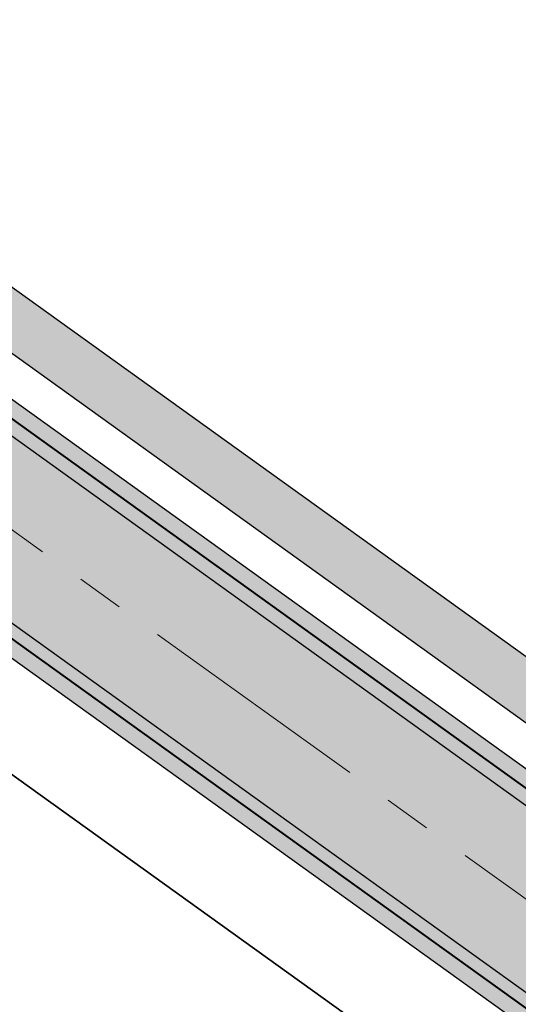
# Model space of a CAD drawing. Header units: metres. Extents: x 207669 to 209690, y 476021 to 477293.
# Tile 6 of 49: x 208031 to 208047, y 476859 to 476891. Entities that reach past the tile are written whole.
import ezdxf

# ---------------------------------------------------------------- set-up
doc = ezdxf.new("R2010")
doc.units = ezdxf.units.M
doc.linetypes.add('AM-AS', pattern=[16, 10, -2, 2, -2])
for name, color, linetype, lineweight, true_color in [('N-WE-AM-AS_WEG-G', 7, 'AM-AS', 18, 0xd60000), ('N-WE-VH-FUNDERING_GRANULAAT-G', 7, 'CONTINUOUS', 40, 0x99004c), ('N-WE-VH-FUNDERING_ZANDBED-BREED-G', 7, 'CONTINUOUS', 30, 0xa57c00), ('N-WE-VH-FUNDERING_ZANDBED_BREED-A', 7, 'CONTINUOUS', 40, 0xa57c00), ('N-WE-VH-FUNDERING_ZANDBED_SMAL-A', 7, 'CONTINUOUS', 40, 0xa4de1b), ('N-WE-VH-FUNDERING_ZANDBED_SMAL-G', 7, 'CONTINUOUS', 30, 0x931077)]:
    doc.layers.add(name, color=color, linetype=linetype, lineweight=lineweight, true_color=true_color)
for name, color, linetype, lineweight in [('N-WE-IE-TERREINAFSCHEIDING_KUNSTMATIG_HEKWERK_HOOG-G', 210, 'IE-TERREINAFSCHEIDING-KUNSTMATIG', 35), ('T-WE-VH-KANTVERHARDING_BOUWWEG-G', 60, 'CONTINUOUS', 25), ('T-WE-VH-VERHARDING_ASFALT_BOUWWEG-100MM-A', 252, 'CONTINUOUS', 18), ('T-WE-VH-VERHARDING_ASFALT_BOUWWEG-70MM-A', 252, 'CONTINUOUS', 18)]:
    doc.layers.add(name, color=color, linetype=linetype, lineweight=lineweight)
doc.linetypes.add('IE-TERREINAFSCHEIDING-KUNSTMATIG', pattern='A,4,[82,NLCS.shx,S=0.75,R=90,X=0,Y=0],4,-2', length=10)

msp = doc.modelspace()

# ---------------------------------------------------------------- hatches: boundary and pattern name
at = {"layer": 'N-WE-VH-FUNDERING_ZANDBED_BREED-A', "transparency": 33554559}
h = msp.add_hatch(color=256, dxfattribs=at)
h.dxf.hatch_style = 1
edge = h.paths.add_edge_path(flags=16)
edge.add_arc((208018.7845404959, 476941.9416020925), 23.79784241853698, 2.319868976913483, 68.45130498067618, ccw=False)
edge.add_arc((207992.9401543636, 476940.8946074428), 49.6634275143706, -44.537330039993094, 2.319868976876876, ccw=False)
edge.add_arc((207975.0359779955, 476959.1559325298), 75.23482617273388, 302.0107321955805, 315.1130849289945, ccw=False)
edge.add_line((208014.9163120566, 476895.3606503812), (208013.122737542, 476893.0276360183))
edge.add_arc((208012.7492379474, 476898.1139409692), 5.100000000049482, 234.31241061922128, 274.1998286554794, ccw=False)
edge.add_line((208009.774074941, 476893.9716704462), (207985.8857599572, 476911.1293212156))
edge.add_arc((207988.8317546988, 476915.2309812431), 5.049999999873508, 214.057908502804, 234.31241061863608, ccw=False)
edge.add_line((207984.6479712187, 476912.4028271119), (207974.9491909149, 476926.7505588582))
edge.add_arc((207979.174397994, 476929.6067145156), 5.10000000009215, 174.1134030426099, 214.0579085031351, ccw=False)
edge.add_line((207974.1012911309, 476930.1297697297), (207976.5079837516, 476932.3365274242))
edge.add_line((207976.5079837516, 476932.3365274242), (207987.8577930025, 476944.791240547))
edge.add_arc((208049.9804324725, 476888.2579610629), 83.99544049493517, 116.50385453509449, 137.6969592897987, ccw=False)
edge.add_arc((208020.7404048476, 476946.8945045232), 18.47274637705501, 68.45130498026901, 116.50385453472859, ccw=False)
edge = h.paths.add_edge_path(flags=16)
edge.add_arc((207950.9388624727, 477049.6280640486), 37.53249998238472, 305.8214969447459, 358.8807534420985, ccw=False)
edge.add_arc((208022.9212658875, 476938.7720458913), 94.70726443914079, 121.8779908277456, 149.2630944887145)
edge.add_arc((207938.4936721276, 476988.9750646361), 3.518809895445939, 313.33145217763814, 329.26309448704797, ccw=False)
edge.add_arc((207939.535906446, 476987.870288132), 1.999999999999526, 214.0579085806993, 313.33145217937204, ccw=False)
edge.add_line((207937.878962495, 476986.7502270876), (207937.0909030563, 476984.8804810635))
edge.add_arc((207938.4964469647, 476989.7829749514), 5.099999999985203, 214.0579084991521, 254.0024146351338, ccw=False)
edge.add_line((207934.2712398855, 476986.9268192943), (207909.4248063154, 477023.6829837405))
edge.add_arc((207913.6500133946, 477026.5391393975), 5.09999999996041, 174.1134017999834, 214.0579084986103, ccw=False)
edge.add_line((207908.5769065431, 477027.0621947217), (207910.7629846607, 477028.895780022))
edge.add_arc((207951.2488938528, 477005.1332987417), 46.94426865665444, 128.6299866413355, 149.5899578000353, ccw=False)
edge.add_arc((207862.439417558, 477114.1293349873), 93.65498082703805, 309.4451683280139, 332.8796175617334)
edge.add_arc((207965.0096183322, 477061.8722859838), 21.46109186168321, 30.11757463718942, 153.5374305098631, ccw=False)
edge.add_arc((207952.0866587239, 477053.779186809), 36.7039722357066, -7.647124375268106, 30.923212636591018, ccw=False)
edge = h.paths.add_edge_path(flags=16)
edge.add_arc((207924.3592697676, 477029.9185181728), 85.2596023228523, 121.1031986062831, 145.2237219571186)
edge.add_arc((207852.6855038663, 477079.6890865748), 1.999999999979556, 294.3579977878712, 325.2237219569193, ccw=False)
edge.add_line((207853.5103773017, 477077.8671140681), (207851.2906661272, 477076.0183202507))
edge.add_arc((207851.3290830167, 477081.1181755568), 5.099999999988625, 229.6238971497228, 269.5684026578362, ccw=False)
edge.add_line((207848.0252916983, 477077.2329518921), (207822.9577107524, 477098.549113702))
edge.add_arc((207831.4439198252, 477108.5288058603), 13.10000000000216, 205.0134647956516, 229.6238971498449, ccw=False)
edge.add_line((207819.572589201, 477102.9897166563), (207820.2180752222, 477104.672360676))
edge.add_arc((207833.0127928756, 477108.2725821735), 13.2915911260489, 140.0836640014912, 195.7157219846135, ccw=False)
edge.add_line((207822.8183786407, 477116.8013753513), (207868.0195344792, 477169.9574566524))
edge.add_arc((207886.4104747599, 477151.8822228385), 25.78644531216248, 84.96140506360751, 135.4960267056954, ccw=False)
edge.add_arc((207882.984591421, 477140.0828944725), 37.91560423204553, 49.257470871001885, 81.36805577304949, ccw=False)
edge.add_arc((207894.6428723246, 477152.9501516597), 20.56242125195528, 2.0518782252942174, 50.469494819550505, ccw=False)
edge.add_arc((207879.2698302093, 477153.7302654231), 35.92230591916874, 335.5284907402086, 359.92999724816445, ccw=False)
edge.add_arc((207826.0890470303, 477182.593217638), 96.37526378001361, 304.2401094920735, 333.00668583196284, ccw=False)
edge = h.paths.add_edge_path()
edge.add_arc((207965.005917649, 477061.8894530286), 28.7200000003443, 32.12410697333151, 153.0069464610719)
edge.add_arc((207862.4447317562, 477114.131325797), 86.3800005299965, 309.1708019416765, 333.0069464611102, ccw=False)
edge.add_arc((207951.2488955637, 477005.1333027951), 54.21426865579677, 129.1708019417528, 146.2481467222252)
edge.add_arc((207901.9319495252, 477038.0881400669), 5.100000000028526, 293.9446099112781, 326.2481467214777, ccw=False)
edge.add_line((207904.0018013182, 477033.4270550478), (207901.8935327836, 477032.9882847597))
edge.add_arc((207901.9319495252, 477038.0881400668), 5.099999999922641, 229.6238969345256, 269.5684043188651, ccw=False)
edge.add_line((207898.6281581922, 477034.2029164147), (207860.5092017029, 477066.6172866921))
edge.add_arc((207863.8129930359, 477070.5025103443), 5.099999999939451, 189.6793914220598, 229.6238969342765, ccw=False)
edge.add_line((207858.7855965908, 477069.6450227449), (207858.8798555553, 477071.7964016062))
edge.add_arc((207863.812993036, 477070.5025103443), 5.100000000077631, 146.1675124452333, 165.3031853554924, ccw=False)
edge.add_arc((207924.3521430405, 477029.9253527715), 77.97999999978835, 122.7259849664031, 146.1675124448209, ccw=False)
edge.add_arc((207826.17520426, 477182.6992009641), 103.6199999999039, 302.7259849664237, 331.4867935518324)
edge.add_arc((207879.2491134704, 477153.8665777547), 43.21999999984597, 331.4867935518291, 356.8038714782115)
edge.add_arc((207894.6750815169, 477153.0051778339), 27.76999999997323, 356.8038714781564, 407.9181540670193)
edge.add_arc((207883.0137495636, 477140.0911026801), 45.17000000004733, 47.91815406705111, 74.77564179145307)
edge.add_arc((207886.2699822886, 477152.0559239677), 32.76999999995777, 74.77564179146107, 139.62389708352)
edge.add_line((207861.3055157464, 477173.2844027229), (207816.0074426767, 477120.0143477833))
edge.add_arc((207830.1009010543, 477108.03000671), 18.50000000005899, 139.6238970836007, 229.6238971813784)
edge.add_line((207818.1165600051, 477093.936548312), (207901.3480945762, 477023.1607977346))
edge.add_arc((207895.4530943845, 477016.22833982), 9.099999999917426, 34.05790846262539, 49.62389718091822, ccw=False)
edge.add_line((207902.9921893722, 477021.3246175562), (207979.2186577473, 476908.5602402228))
edge.add_arc((207988.249002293, 476914.664572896), 10.8999999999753, 214.0579084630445, 234.3124106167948)
edge.add_line((207981.8903205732, 476905.8114849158), (208074.1329226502, 476839.5587436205))
edge.add_arc((208081.6583349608, 476850.0362514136), 12.89999999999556, 234.3124106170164, 299.0336792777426)
edge.add_line((208087.9190100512, 476838.757335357), (208106.6218757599, 476849.1388795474))
edge.add_line((208106.6218757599, 476849.1388795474), (208104.8438712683, 476852.3420426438))
edge.add_line((208104.8438712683, 476852.3420426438), (208121.1081889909, 476861.1922391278))
edge.add_line((208121.1081889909, 476861.1922391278), (208119.0545768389, 476864.9610650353))
edge.add_line((208119.0545768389, 476864.9610650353), (208083.0215202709, 476844.9599178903))
edge.add_arc((208080.5463696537, 476849.4190242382), 5.100000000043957, 234.31241061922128, 299.03367927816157, ccw=False)
edge.add_line((208077.5712066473, 476845.2767537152), (208023.5008730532, 476884.1124732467))
edge.add_arc((208026.4760360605, 476888.2547437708), 5.10000000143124, 194.3679054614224, 234.3124106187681, ccw=False)
edge.add_line((208021.5355522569, 476886.9891925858), (208021.4536448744, 476889.1410771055))
edge.add_arc((208026.4760360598, 476888.2547437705), 5.099999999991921, 125.81933538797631, 169.9916992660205, ccw=False)
edge.add_arc((207976.3685280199, 476957.6811223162), 80.51999999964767, 305.8193353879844, 314.6490656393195)
edge.add_arc((207992.9537240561, 476940.8915043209), 56.91999999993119, 314.6490656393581, 362.324848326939)
edge.add_arc((208018.7824468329, 476941.9401127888), 31.0699999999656, 2.324848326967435, 68.30494295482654)
edge.add_arc((208020.7416798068, 476946.864684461), 25.76999999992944, 68.3049429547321, 116.5152425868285)
edge.add_arc((208049.983229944, 476888.2542608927), 91.2700000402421, 116.5152425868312, 137.6969596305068)
edge.add_line((207982.4803595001, 476949.6836951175), (207973.6291480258, 476939.9573776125))
edge.add_arc((207969.8572115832, 476943.3899415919), 5.099999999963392, 278.37862011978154, 317.6969596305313, ccw=False)
edge.add_line((207970.600352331, 476938.3443750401), (207968.4516676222, 476938.4874477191))
edge.add_arc((207969.8572115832, 476943.3899415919), 5.099999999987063, 214.057908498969, 254.0024140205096, ccw=False)
edge.add_line((207965.632004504, 476940.5337859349), (207943.8047829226, 476972.8235285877))
edge.add_arc((207948.0299900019, 476975.6796842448), 5.099999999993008, 174.113402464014, 214.0579084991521, ccw=False)
edge.add_line((207942.9568831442, 476976.2027395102), (207943.6250031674, 476978.2499159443))
edge.add_arc((207948.0299900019, 476975.6796842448), 5.100000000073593, 134.6952792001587, 149.7371965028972, ccw=False)
edge.add_arc((207928.428011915, 476995.4912807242), 22.76999999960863, 314.6952792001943, 329.018669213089)
edge.add_arc((208022.9492039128, 476938.7391286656), 87.4800000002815, 122.98218495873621, 149.0186692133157, ccw=False)
edge.add_arc((207950.9279627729, 477049.7176438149), 44.82000000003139, 302.9821849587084, 355.6324594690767)
edge.add_line((207995.6178079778, 477046.3044143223), (207995.8201418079, 477048.9535967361))
edge.add_line((207995.8201418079, 477048.9535967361), (207995.9330327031, 477050.431691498))
edge.add_arc((207952.0907191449, 477053.7801899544), 43.97000000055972, 355.6324594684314, 392.1241069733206)
at = {"layer": 'N-WE-VH-FUNDERING_ZANDBED_SMAL-A', "transparency": 33554559}
h = msp.add_hatch(color=256, dxfattribs=at)
h.dxf.hatch_style = 1
h.paths.add_polyline_path([(208119.0781781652, 476871.9165880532), (208077.5381863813, 476848.8586638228), (208021.4536448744, 476889.1410771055), (208021.5355522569, 476886.9891925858), (208077.4213901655, 476846.849497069), (208117.6768968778, 476869.1944322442), (208117.5798321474, 476869.3692991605), (208119.7773656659, 476870.5891010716)])
at = {"layer": 'T-WE-VH-VERHARDING_ASFALT_BOUWWEG-100MM-A'}
h = msp.add_hatch(dxfattribs=at)
h.set_pattern_fill('AVH-ASFALT', color=256, scale=1.5, angle=270, pattern_type=2)
h.set_pattern_definition([(329.9999999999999, (207991.0131754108, 476552.5954628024), (0.7500000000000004, 1.299038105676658), []), (29.99999999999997, (207991.0131754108, 476552.5954628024), (-0.7499999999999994, 1.299038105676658), [])])
edge = h.paths.add_edge_path()
edge.add_line((208598.0668640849, 476553.2350907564), (208597.3597609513, 476558.6895641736))
edge.add_arc((208596.3347866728, 476566.6236317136), 7.999999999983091, 167.5645903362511, 277.36107089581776, ccw=False)
edge.add_line((208588.5224716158, 476568.3463427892), (208663.4988565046, 476908.3564285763))
edge.add_arc((208653.7334626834, 476910.5098174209), 9.999999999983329, 347.56459033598, 362.5645903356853)
edge.add_line((208663.7234468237, 476910.9572734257), (208662.2903712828, 476942.9523785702))
edge.add_arc((208670.2823585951, 476943.3103433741), 8.000000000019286, 147.9829078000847, 182.564590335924, ccw=False)
edge.add_line((208663.4992387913, 476947.5517211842), (208673.5813185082, 476963.6757161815))
edge.add_arc((208665.1024187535, 476968.977438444), 9.999999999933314, 327.9829078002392, 372.496370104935)
edge.add_line((208674.8655159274, 476971.1412160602), (208668.8437600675, 476998.3117474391))
edge.add_arc((208700.3297484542, 477005.2899302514), 32.25000000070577, 180.2433118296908, 192.4963701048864, ccw=False)
edge.add_line((208668.080039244, 477005.1529780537), (208667.7931844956, 477072.7019650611))
edge.add_arc((208657.7932746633, 477072.6594992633), 9.999999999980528, 0.2433118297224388, 74.71764475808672)
edge.add_line((208660.4290345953, 477082.3058856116), (208562.4492246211, 477109.0776992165))
edge.add_arc((208570.9495504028, 477140.1872951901), 32.2500000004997, 248.523477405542, 254.717644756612, ccw=False)
edge.add_line((208559.1421820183, 477110.1764879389), (208526.0787293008, 477123.1848806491))
edge.add_arc((208512.2577011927, 477088.0559512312), 37.75000000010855, 68.52347740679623, 83.79289849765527)
edge.add_line((208516.3393283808, 477125.5846445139), (208484.0606572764, 477129.0952783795))
edge.add_arc((208479.9790300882, 477091.5665850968), 37.75000000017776, 83.79289849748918, 100.4526706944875)
edge.add_line((208473.1303026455, 477128.6901279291), (208406.483101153, 477116.394735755))
edge.add_arc((208396.0941313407, 477172.6942189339), 57.24999999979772, 259.3435220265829, 280.4552038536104, ccw=False)
edge.add_line((208385.507451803, 477116.4315784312), (208345.6150227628, 477123.7496831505))
edge.add_arc((208327.0753225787, 477022.6861288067), 102.7499999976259, 79.60489942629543, 92.19224486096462)
edge.add_line((208323.1448724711, 477125.3609264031), (208303.6616430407, 477124.6150972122))
edge.add_arc((208303.0017864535, 477141.8524719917), 17.25000000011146, 263.0200956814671, 272.19224486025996, ccw=False)
edge.add_line((208300.9055455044, 477124.7303145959), (208268.7673296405, 477128.6649498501))
edge.add_arc((208267.5521174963, 477118.7390615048), 9.999999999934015, 83.02009568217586, 168.2771260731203)
edge.add_line((208257.7606997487, 477120.7708436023), (208246.8566065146, 477068.2226239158))
edge.add_arc((208259.3406641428, 477065.6321017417), 12.74999999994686, 168.2771260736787, 171.9901902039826)
edge.add_line((208246.715050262, 477067.4087204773), (208243.1391454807, 477041.9964065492))
edge.add_arc((208235.2171916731, 477043.1111477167), 8.000000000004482, 271.25365755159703, 351.9901902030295, ccw=False)
edge.add_line((208235.3922213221, 477035.113062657), (208066.2421497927, 477031.4113918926))
edge.add_line((208066.2421497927, 477031.4113918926), (208044.2191598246, 477036.8636800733))
edge.add_line((208044.2191598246, 477036.8636800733), (208042.2847942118, 477039.1593672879))
edge.add_line((208042.2847942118, 477039.1593672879), (208002.0779595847, 477042.5937447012))
edge.add_arc((208002.7588222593, 477050.5647186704), 8.000000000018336, 176.3700886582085, 265.117774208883, ccw=False)
edge.add_arc((207951.3573135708, 477053.8338357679), 43.50536122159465, 355.63556999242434, 356.3592230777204, ccw=False)
edge.add_line((207994.7365174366, 477050.5230764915), (207994.4212927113, 477046.3957993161))
edge.add_arc((207950.9279627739, 477049.7176438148), 43.61999999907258, 336.77510252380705, 355.63245947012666, ccw=False)
edge.add_arc((207998.3648879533, 477029.3617471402), 8.00000000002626, 85.11777420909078, 156.7751025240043, ccw=False)
edge.add_line((207999.0457506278, 477037.3327211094), (208046.0630700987, 477033.3166073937))
edge.add_line((208046.0630700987, 477033.3166073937), (208066.4740170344, 477028.2634168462))
edge.add_line((208066.4740170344, 477028.2634168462), (208068.8725253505, 477025.9676380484))
edge.add_line((208068.8725253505, 477025.9676380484), (208238.4872344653, 477029.6794769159))
edge.add_arc((208238.2684474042, 477039.6770832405), 10.00000000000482, 271.253657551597, 351.9901902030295)
edge.add_line((208248.1708896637, 477038.2836567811), (208252.1613935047, 477066.6423359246))
edge.add_arc((208259.3406641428, 477065.6321017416), 7.249999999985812, 168.2771260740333, 171.9901902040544, ccw=False)
edge.add_line((208252.2418862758, 477067.1051437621), (208262.4914142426, 477116.4989297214))
edge.add_arc((208270.3245484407, 477114.8735040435), 8.00000000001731, 83.02009568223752, 168.2771260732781, ccw=False)
edge.add_line((208271.2967181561, 477122.8142147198), (208300.237178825, 477119.2710760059))
edge.add_arc((208303.0017864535, 477141.8524719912), 22.74999999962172, 263.0200956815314, 272.19224486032)
edge.add_line((208303.8720320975, 477119.1191226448), (208323.355261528, 477119.8649518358))
edge.add_arc((208327.0753225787, 477022.6861288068), 97.24999999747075, 79.60489942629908, 92.19224486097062, ccw=False)
edge.add_line((208344.6226300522, 477118.3399551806), (208384.5030026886, 477111.0240621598))
edge.add_arc((208396.0941313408, 477172.6942189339), 62.74999999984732, 259.355239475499, 280.4552038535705)
edge.add_line((208407.4811681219, 477110.9860517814), (208474.128130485, 477123.2813998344))
edge.add_arc((208479.9790300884, 477091.5665850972), 32.24999999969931, 83.79289849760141, 100.45267069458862, ccw=False)
edge.add_line((208483.4659831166, 477123.6275217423), (208515.744654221, 477120.1168878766))
edge.add_arc((208512.257701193, 477088.0559512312), 32.25000000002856, 68.52347740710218, 83.79289849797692, ccw=False)
edge.add_line((208524.0650695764, 477118.0667584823), (208557.128522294, 477105.0583657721))
edge.add_arc((208570.949550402, 477140.1872951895), 37.74999999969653, 248.5234774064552, 254.7176447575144)
edge.add_line((208560.9995566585, 477103.772186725), (208656.4132110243, 477077.7015445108))
edge.add_arc((208654.3046030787, 477069.9844354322), 8.000000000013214, 0.24331182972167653, 74.71764475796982, ccw=False)
edge.add_line((208662.3045309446, 477070.0184080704), (208662.5800888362, 477005.1296218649))
edge.add_arc((208700.3297484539, 477005.2899302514), 37.7500000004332, 180.2433118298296, 192.4963701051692)
edge.add_line((208663.4740566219, 476997.1216697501), (208669.1858799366, 476971.3495730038))
edge.add_arc((208661.3754021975, 476969.6185509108), 8.000000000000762, -32.01709219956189, 12.496370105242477, ccw=False)
edge.add_line((208668.1585220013, 476965.3771731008), (208658.2582133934, 476949.5438796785))
edge.add_arc((208666.7371131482, 476944.242157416), 10.00000000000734, 147.9829078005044, 182.5645903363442)
edge.add_line((208656.7471290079, 476943.794701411), (208658.2083375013, 476911.1714948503))
edge.add_arc((208650.2163501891, 476910.8135300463), 7.999999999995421, -12.43540966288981, 2.564590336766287, ccw=False)
edge.add_line((208658.0286652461, 476909.0908189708), (208582.0786928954, 476564.6656155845))
edge.add_arc((208591.8440867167, 476562.51222674), 9.99999999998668, 167.5645903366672, 277.3976724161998)
edge.add_arc((210001.0809775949, 465708.5369687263), 10935.07777570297, 97.37159738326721, 97.39767241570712, ccw=False)
at = {"layer": 'T-WE-VH-VERHARDING_ASFALT_BOUWWEG-70MM-A'}
h = msp.add_hatch(dxfattribs=at)
h.set_pattern_fill('AVH-BASALTON', color=256, angle=270, pattern_type=2)
h.set_pattern_definition([(270, (207987.6846217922, 477030.1940064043), (0.8659999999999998, -1.5), [1, -2]), (29.99999999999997, (207987.6846217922, 477030.1940064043), (0.8660381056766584, 1.499977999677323), [1, -2]), (329.9999999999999, (207987.6846217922, 477029.1940064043), (1.732038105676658, -2.200032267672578e-05), [1, -2])])
h.paths.add_polyline_path([(207979.9642825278, 476909.0642676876, 0.08860774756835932), (207982.4153493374, 476906.5424738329), (208074.6579514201, 476840.2897325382, 0.2901540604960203), (208087.4822068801, 476839.5442298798), (208106.1850962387, 476849.9257594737), (208103.2731425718, 476855.171788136), (208083.4099652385, 476844.1461808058, -0.2901543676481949), (208076.9978315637, 476844.5189288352), (208022.6760454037, 476883.5352527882, -0.5128048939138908), (208022.6735853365, 476893.2800037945, 0.03899533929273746), (208032.1116530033, 476901.2509316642, 0.2110784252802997), (208048.6278607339, 476943.1517930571, 0.2961190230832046), (208029.8243881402, 476969.6942554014, 0.2135158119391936), (208009.772750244, 476968.8503044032, 0.09268673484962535), (207983.3678739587, 476948.8760330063), (207974.4330391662, 476939.0578244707, -0.4857844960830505), (207965.0246350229, 476939.7359519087), (207942.8520466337, 476972.5366072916, -0.3607678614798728), (207943.6020152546, 476980.1610973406, 0.06252926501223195), (207946.9207294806, 476984.387934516, -0.1140968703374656), (207974.6737415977, 477013.1274485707, 0.2338587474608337), (207994.4212927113, 477046.3957993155), (207994.7365174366, 477050.5230764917, 0.1605842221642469), (207988.3125578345, 477076.5233494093, 0.5824978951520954), (207940.4839035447, 477074.380298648, -0.1043814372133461), (207917.7632647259, 477046.2334878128, 0.0750150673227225), (207907.1276252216, 477034.5242228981, -0.4489299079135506), (207898.2472954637, 477033.2797499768), (207859.6681189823, 477066.0854670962, -0.381082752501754), (207858.5701924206, 477073.9958346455, -0.1026960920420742), (207881.5457002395, 477096.5367696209, 0.1261556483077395), (207916.17238607, 477133.8078554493, 0.1109181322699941), (207921.2037527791, 477151.5237929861, 0.2268011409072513), (207912.4820694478, 477172.7251190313, 0.117727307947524), (207894.5602457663, 477182.5179730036, 0.2907551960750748), (207862.2196860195, 477172.5070400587), (207817.1807338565, 477119.5417085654, 0.4142135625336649), (207819.2328479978, 477094.1687144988), (207902.9723610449, 477022.9610053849)])
h.paths.add_polyline_path([(207933.4971353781, 476986.3756419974), (207908.6460157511, 477023.1387386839, -0.3327596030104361), (207908.9913344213, 477030.3205219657, 0.02629151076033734), (207910.3951778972, 477032.2141499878, -0.07558467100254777), (207920.289801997, 477043.1324219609, 0.104381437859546), (207944.0481497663, 477072.5647687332, -0.5824978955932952), (207984.9249647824, 477074.3963295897, -0.1605842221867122), (207990.7481332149, 477050.8276931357), (207990.4329084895, 477046.7004159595, -0.2338587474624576), (207972.4962286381, 477016.4828080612, 0.1134968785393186), (207943.6046455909, 476986.6350936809, -0.5476258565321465)], flags=16)
h.paths.add_polyline_path([(207986.32625549, 476946.1838259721, -0.09268673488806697), (208011.5584937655, 476965.2710418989, -0.2135158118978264), (208028.3457217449, 476965.9775975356, -0.2961190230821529), (208044.6311531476, 476942.9895325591, -0.2110784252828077), (208029.3006028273, 476904.0966296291, -0.04205109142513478), (208019.5889756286, 476895.9956677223, 0.03919080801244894), (208016.8801836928, 476893.7622372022, -0.3624006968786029), (208009.2124471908, 476893.2054081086), (207985.3315629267, 476910.3577218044, -0.0886077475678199), (207983.860922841, 476911.8707981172), (207974.2451368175, 476926.0957536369, -0.3460902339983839), (207974.7783963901, 476933.4942473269)], flags=16)
h.paths.add_polyline_path([(207847.4134532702, 477076.5061948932), (207822.3422986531, 477097.8253955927, -0.4142135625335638), (207820.7462098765, 477117.5599465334), (207865.2669202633, 477169.915831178, -0.2907551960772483), (207893.5098481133, 477178.6583532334, -0.1177273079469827), (207909.8013034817, 477169.7563661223, -0.2268011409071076), (207917.209974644, 477151.7468091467, -0.1109181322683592), (207912.6575576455, 477135.717300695, -0.1261556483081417), (207879.3832126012, 477099.9018323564, 0.0974953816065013), (207856.2151719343, 477077.6355777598, -0.4419701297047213)], flags=16)

# ---------------------------------------------------------------- linework, layer by layer
at = {"layer": 'N-WE-AM-AS_WEG-G', "ltscale": 0.75, "flags": 128}
msp.add_lwpolyline([(207822.9438497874, 477094.1634701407), (207904.7769850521, 477024.5768451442), (207982.7128544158, 476909.2836936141), (208075.8278914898, 476842.4043306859, 0.2901543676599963), (208085.4460920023, 476841.8452086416)], format="xyb", dxfattribs=at)
at = {"layer": 'N-WE-IE-TERREINAFSCHEIDING_KUNSTMATIG_HEKWERK_HOOG-G', "flags": 128}
msp.add_lwpolyline([(207770.8884271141, 477095.3442389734), (207810.1095525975, 477071.3769726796), (207816.9714566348, 477067.1787741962), (207827.8124503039, 477061.0787171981), (207844.3344498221, 477044.2101672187), (207867.5642186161, 477020.3765344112), (207890.7679384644, 476996.8277555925), (207894.2855795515, 476993.4698702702), (207919.053827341, 476967.866388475), (207943.1172987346, 476943.0761142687), (207966.6406611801, 476918.9412363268), (207982.4240652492, 476903.0248457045), (207986.6423670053, 476898.7047272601), (208071.5469597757, 476837.7224707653)], dxfattribs=at)
at = {"layer": 'N-WE-VH-FUNDERING_GRANULAAT-G', "flags": 128}
msp.add_lwpolyline([(207947.5208640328, 476984.0276033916, -0.06257907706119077), (207944.0913076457, 476979.6604858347, 0.3608239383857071), (207943.3905469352, 476972.5435133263), (207965.2177685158, 476940.2537706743, 0.4857844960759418), (207973.9989457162, 476939.6208517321), (207982.8501575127, 476949.3471695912, -0.09268673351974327), (208009.4602451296, 476969.4766753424, -0.2135158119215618), (208030.0831547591, 476970.3446705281, -0.2961190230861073), (208049.3272845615, 476943.1801886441, -0.2110784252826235), (208032.6035867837, 476900.7529345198, -0.03854603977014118), (208023.1987405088, 476892.7955954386, 0.5122384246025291), (208023.2091904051, 476883.7063682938), (208077.2795239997, 476844.870648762, 0.2901543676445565), (208083.2641820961, 476844.5227506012), (208103.0790131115, 476855.5215219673), (208106.3792139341, 476849.5760468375), (208087.6763482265, 476839.1945026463, -0.2901543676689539), (208074.4246052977, 476839.9648485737), (207982.182003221, 476906.217589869, -0.08860774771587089), (207979.6328937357, 476908.840255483), (207903.4064253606, 477021.6046328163, 0.06802407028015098)], format="xyb", dxfattribs=at)
at = {"layer": 'N-WE-VH-FUNDERING_ZANDBED-BREED-G', "flags": 128}
for points in [[(207902.9921893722, 477021.3246175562), (207979.2186577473, 476908.5602402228, 0.08860774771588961), (207981.8903205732, 476905.8114849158), (208074.1329226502, 476839.5587436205, 0.2901543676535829), (208087.9190100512, 476838.757335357), (208106.6218757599, 476849.1388795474), (208104.8438712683, 476852.3420426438), (208121.1081889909, 476861.1922391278)], [(208119.0545768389, 476864.9610650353), (208083.0215202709, 476844.9599178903, -0.2901543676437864), (208077.5712066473, 476845.2767537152), (208023.5008730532, 476884.1124732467, -0.1760773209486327), (208021.5355522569, 476886.9891925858), (208021.4536448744, 476889.1410771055, -0.1951609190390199), (208023.4913561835, 476892.3901622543, 0.03854603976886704), (208032.9549680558, 476900.3972222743, 0.2110784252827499), (208049.8268730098, 476943.2004712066, 0.2961190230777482), (208030.2679880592, 476970.809252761, 0.2135158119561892), (208009.2370271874, 476969.9240831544, 0.09268673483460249), (207982.4803595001, 476949.6836951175), (207973.6291480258, 476939.9573776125, -0.1732617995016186), (207970.600352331, 476938.3443750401), (207968.4516676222, 476938.4874477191, -0.1760773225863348), (207965.632004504, 476940.5337859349), (207943.8047829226, 476972.8235285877, -0.1760773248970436), (207942.9568831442, 476976.2027395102), (207943.6250031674, 476978.2499159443, -0.06572714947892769), (207944.4429757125, 476979.3050571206, 0.06257907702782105), (207947.9495315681, 476983.7702240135, -0.114096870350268)]]:
    msp.add_lwpolyline(points, format="xyb", dxfattribs=at)
at = {"layer": 'N-WE-VH-FUNDERING_ZANDBED_SMAL-G', "flags": 128}
msp.add_lwpolyline([(208119.0781781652, 476871.9165880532), (208077.5381863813, 476848.8586638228), (208021.4536448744, 476889.1410771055), (208021.5355522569, 476886.9891925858), (208077.4213901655, 476846.849497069), (208117.6768968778, 476869.1944322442), (208117.5798321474, 476869.3692991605), (208119.7773656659, 476870.5891010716)], close=True, dxfattribs=at)
at = {"layer": 'T-WE-VH-KANTVERHARDING_BOUWWEG-G', "flags": 128}
msp.add_lwpolyline([(207902.9723610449, 477022.9610053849), (207979.9642825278, 476909.0642676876, 0.08860774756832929), (207982.4153493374, 476906.5424738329), (208074.6579514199, 476840.2897325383, 0.2901543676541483), (208087.4822187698, 476839.5442364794), (208106.1850962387, 476849.9257594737), (208103.2731425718, 476855.171788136), (208083.4099652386, 476844.1461808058, -0.2901543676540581), (208076.9978315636, 476844.5189288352), (208022.6760454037, 476883.5352527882, -0.5128048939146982), (208022.6735853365, 476893.2800037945, 0.03899533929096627), (208032.1116530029, 476901.2509316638, 0.2110784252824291), (208048.6278607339, 476943.151793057, 0.2961190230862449), (208029.8243881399, 476969.6942554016, 0.2135158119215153), (208009.7727502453, 476968.8503044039, 0.09268673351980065), (207983.3678742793, 476948.8760333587), (207974.4330391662, 476939.0578244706, -0.4857844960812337), (207965.0246350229, 476939.7359519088), (207942.8520466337, 476972.5366072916, -0.3607678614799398), (207943.6020152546, 476980.1610973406, 0.0625292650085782), (207946.9207294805, 476984.3879345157, -0.114096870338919)], format="xyb", dxfattribs=at)

doc.saveas('drawing.dxf')
